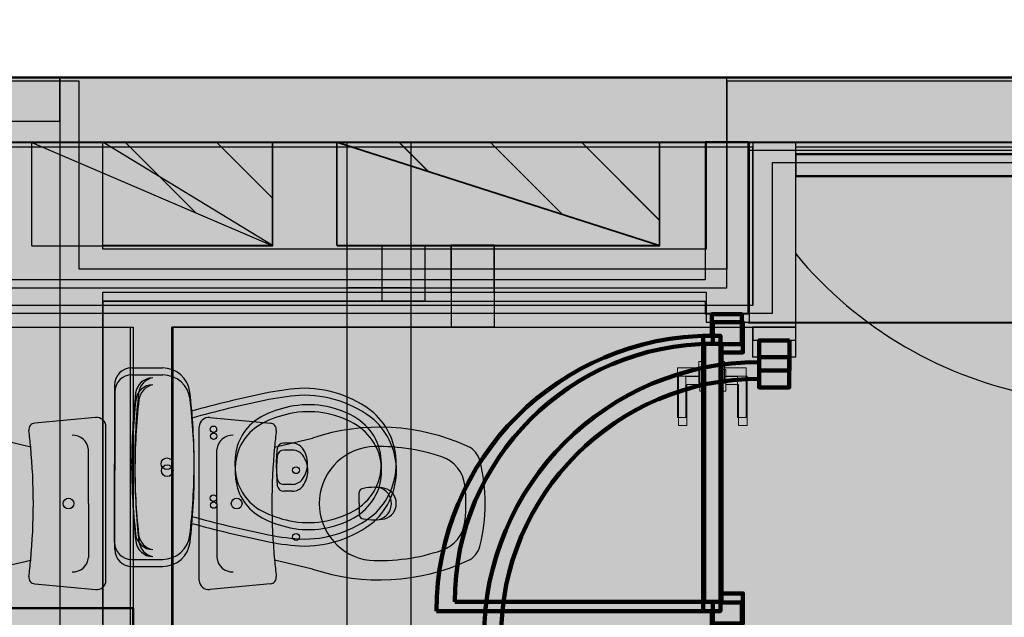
# Model space of a CAD drawing. Header units: metres. Extents: x -1 to 430, y -6 to 31.
# Tile 132 of 154: x 407.18 to 409.47, y 26.98 to 28.36. Entities that reach past the tile are written whole.
import ezdxf

# ---------------------------------------------------------------- set-up
doc = ezdxf.new("R2010")
doc.units = ezdxf.units.M
doc.linetypes.add('CONTINUA', pattern=[0])
doc.linetypes.add('VERDECKT', pattern=[9.525, 6.35, -3.175])
for name, color, linetype, lineweight in [('3D P1 MURS EXISTENTS', 7, 'CONTINUA', 25), ('3D P1 MURS NOUS', 7, 'CONTINUA', 25), ('3D P2 MURS', 7, 'CONTINUA', 25), ('3D P2 MURS NOUS', 7, 'CONTINUA', 25), ('3D PA MURS', 7, 'CONTINUA', 25), ('3D PA MURS NOUS', 7, 'CONTINUA', 25), ('3D PB MURS', 7, 'CONTINUA', 25), ('3D PB MURS NOUS', 7, 'CONTINUA', 25), ('3D PS-1 MUR', 7, 'CONTINUA', 25), ('3D PS-1 MUR NOU', 7, 'CONTINUA', 25), ('3D PS-2 MUR', 7, 'CONTINUA', 25), ('P1 CONSTRUÏDES REAL D´ACTUACIÓ', 7, 'CONTINUA', 25), ('P1 ESCALES 2D', 7, 'CONTINUA', 25), ('P2 CONSTRUÏDES REAL D´ACTUACIÓ', 7, 'CONTINUA', 25), ('P2 ESCALES 2D', 7, 'CONTINUA', 25), ('P2 MOBLES 2D', 7, 'CONTINUA', 25), ('PA CONSTRUÏDES REAL', 7, 'CONTINUA', 25), ('PA ESCALES 2D', 7, 'CONTINUA', 25), ('PB CONSTRUÏDES REAL D´ACTUACIÓ', 7, 'CONTINUA', 25), ('PB ESCALES 2D', 7, 'CONTINUA', 25), ('PS-1 CONSTRUÏDES REAL D´ACTUACIÓ', 7, 'CONTINUA', 25), ('PS-2 CONSTRUÏDES REAL D´ACTUACIÓ', 7, 'CONTINUA', 25)]:
    doc.layers.add(name, color=color, linetype=linetype, lineweight=lineweight)
pattern_1 = [(135, (0, 0), (-0.21213203, -0.21213203), []), (135, (-0.10607, -0.10607), (-0.21213203, -0.21213203), [])]

msp = doc.modelspace()

# ---------------------------------------------------------------- hatches: boundary and pattern name
at = {"layer": '3D P1 MURS EXISTENTS', "linetype": 'CONTINUA', "lineweight": 18, "true_color": 0xa0a0a0, "transparency": 33554687}
for points in [[(426.8464, 28.2282), (401.2904, 28.2282), (401.2607, 28.0782), (426.8153, 28.0782)], [(408.9875, 27.6495), (408.9875, 28.0782), (408.8875, 28.0782), (408.8875, 27.6495)], [(408.9875, 28.002), (410.457, 28.002), (410.457, 28.052), (408.9875, 28.052)], [(405.9971, 27.6495), (408.8875, 27.6495), (408.8875, 27.6995), (405.9971, 27.6995)], [(407.4397, 27.6495), (407.4397, 25.9295), (407.5397, 25.9295), (407.5397, 27.6495)]]:
    msp.add_hatch(color=253, dxfattribs=at).paths.add_polyline_path(points)
at = {"layer": '3D P1 MURS NOUS', "linetype": 'CONTINUA', "lineweight": 18, "true_color": 0xa0a0a0, "transparency": 33554687}
msp.add_hatch(color=253, dxfattribs=at).paths.add_polyline_path([(408.9875, 27.6184), (408.9875, 27.6495), (408.8875, 27.6495), (408.8875, 27.6184)])
at = {"layer": '3D P2 MURS', "linetype": 'CONTINUA', "lineweight": 18, "true_color": 0xa0a0a0, "transparency": 33554687}
for points in [[(426.8464, 28.2282), (401.2904, 28.2282), (401.2587, 28.0682), (415.7808, 28.0682), (415.7808, 28.0683), (415.9308, 28.0683), (415.9308, 28.0682), (426.8132, 28.0682)], [(408.987, 27.6495), (408.987, 28.0682), (408.887, 28.0682), (408.887, 27.6495)], [(408.987, 27.9995), (410.677, 27.9995), (410.677, 28.0495), (408.987, 28.0495)], [(405.997, 27.6495), (408.887, 27.6495), (408.887, 27.6995), (405.997, 27.6995)], [(407.447, 27.6495), (407.447, 25.9295), (407.537, 25.9295), (407.537, 27.6495)]]:
    msp.add_hatch(color=253, dxfattribs=at).paths.add_polyline_path(points)
at = {"layer": '3D P2 MURS NOUS', "linetype": 'CONTINUA', "lineweight": 18, "true_color": 0xa0a0a0, "transparency": 33554687}
msp.add_hatch(color=253, dxfattribs=at).paths.add_polyline_path([(408.887, 27.6495), (408.887, 27.5795), (408.987, 27.5795), (408.987, 27.6495)])
at = {"layer": '3D PA MURS', "linetype": 'CONTINUA', "lineweight": 18, "true_color": 0xa0a0a0, "transparency": 33554687}
for points in [[(415.9469, 28.2301), (405.7759, 28.2301), (405.7759, 28.0801), (415.9469, 28.0801)], [(408.8769, 27.7096), (408.8769, 28.0801), (408.7769, 28.0801), (408.7769, 27.7096)], [(405.7759, 27.7096), (408.7769, 27.7096), (408.7769, 27.7596), (405.7759, 27.7596)], [(407.1769, 26.8596), (407.1769, 26.0491), (407.3769, 26.0491), (407.3769, 27.7096), (407.1769, 27.7096), (407.1769, 26.9096), (407.1795, 26.9096), (407.1795, 26.8596)]]:
    msp.add_hatch(color=253, dxfattribs=at).paths.add_polyline_path(points)
at = {"layer": '3D PA MURS NOUS', "linetype": 'CONTINUA', "lineweight": 18, "true_color": 0xa0a0a0, "transparency": 33554687}
msp.add_hatch(color=253, dxfattribs=at).paths.add_polyline_path([(408.8769, 27.6795), (408.8769, 27.7096), (408.7769, 27.7096), (408.7769, 27.6795)])
at = {"layer": '3D PB MURS', "linetype": 'CONTINUA', "lineweight": 18, "true_color": 0xa0a0a0, "transparency": 33554687}
for points in [[(421.2867, 28.2282), (407.2764, 28.2282), (407.2764, 28.0782), (408.7793, 28.0782), (408.7793, 28.0801), (408.8793, 28.0801), (408.8793, 28.0782), (421.2867, 28.0782)], [(407.2764, 28.0782), (407.2764, 26.0508), (407.3764, 26.0508), (407.3764, 28.0782)], [(408.8793, 27.6608), (408.8793, 28.0801), (408.7793, 28.0801), (408.7793, 27.6608)], [(407.3764, 27.7308), (408.7793, 27.7308), (408.7793, 27.8308), (407.3764, 27.8308)]]:
    msp.add_hatch(color=253, dxfattribs=at).paths.add_polyline_path(points)
at = {"layer": '3D PB MURS NOUS', "linetype": 'CONTINUA', "lineweight": 18, "transparency": 33554687}
msp.add_hatch(color=220, dxfattribs=at).paths.add_polyline_path([(407.2764, 28.2282), (405.8664, 28.2282), (405.8664, 28.1282), (407.2764, 28.1282)])
at = {"layer": '3D PS-1 MUR', "linetype": 'CONTINUA', "lineweight": 18, "true_color": 0xa0a0a0, "transparency": 33554687}
for points in [[(426.8459, 28.2297), (403.2586, 28.2297), (403.2586, 28.0797), (426.8148, 28.0797)], [(407.9432, 28.0797), (407.9432, 27.7407), (408.0932, 27.7407), (408.0932, 28.0797)]]:
    msp.add_hatch(color=253, dxfattribs=at).paths.add_polyline_path(points)
at = {"layer": '3D PS-1 MUR NOU', "linetype": 'CONTINUA', "lineweight": 18, "transparency": 33554687}
msp.add_hatch(color=220, dxfattribs=at).paths.add_polyline_path([(407.9432, 27.7407), (407.9432, 26.5407), (408.0932, 26.5407), (408.0932, 27.7407)])
at = {"layer": '3D PS-2 MUR', "linetype": 'CONTINUA', "lineweight": 18, "true_color": 0xa0a0a0, "transparency": 33554687}
msp.add_hatch(color=253, dxfattribs=at).paths.add_polyline_path([(421.0064, 28.2283), (400.7785, 28.2283), (400.7785, 28.0783), (412.4664, 28.0783), (412.4664, 28.0801), (412.6164, 28.0801), (412.6164, 28.0783), (421.0064, 28.0783)])
at = {"layer": 'P1 CONSTRUÏDES REAL D´ACTUACIÓ', "linetype": 'CONTINUA', "lineweight": 25, "true_color": 0x057044, "transparency": 33554687}
h = msp.add_hatch(color=116, dxfattribs=at)
h.paths.add_polyline_path([(421.4193, 25.975), (417.0052, 25.975), (417.0052, 28.2282), (410.7422, 28.2282), (410.7422, 28.0315), (408.9322, 28.0315), (408.9322, 27.6815), (406.0222, 27.6815), (406.0222, 27.8415), (405.6622, 27.8415), (405.6631, 28.0024), (404.3859, 28.0024), (404.3859, 28.2282), (400.7297, 28.2282), (397.681, 12.8406), (424.2907, 12.8406), (427.4796, 28.2282), (421.4193, 28.2282)])
h.paths.add_polyline_path([(416.467, 23.4895), (416.467, 22.1195), (415.6377, 22.1195), (414.1586, 21.5474), (413.399, 21.3696), (412.607, 21.3089), (411.1937, 20.8688), (410.3996, 20.8008), (409.6888, 21.2752), (409.6888, 22.1563), (409.3435, 22.4083), (408.4375, 22.9823), (407.6235, 23.3095), (407.6235, 24.1997), (410.8405, 24.1997), (410.8405, 24.2395), (417.4146, 24.2395), (417.4146, 23.4895)], flags=16)
h.paths.add_polyline_path([(406.1297, 24.2104), (406.1297, 23.476), (404.3723, 23.476), (404.3723, 24.2104)], flags=16)
at = {"layer": 'P1 ESCALES 2D', "lineweight": 25, "transparency": 33554687}
h = msp.add_hatch(dxfattribs=at)
h.set_pattern_fill('RAYADO_1', scale=0.1, angle=45, style=0, pattern_type=2)
h.set_pattern_definition(pattern_1)
h.paths.add_polyline_path([(407.2112, 28.0785), (407.7712, 27.8385), (407.7712, 28.0785)], flags=0)
h = msp.add_hatch(dxfattribs=at)
h.set_pattern_fill('RAYADO_1', scale=0.1, angle=45, style=0, pattern_type=2)
h.set_pattern_definition(pattern_1)
h.paths.add_polyline_path([(407.9212, 28.0785), (408.6712, 27.8385), (408.6712, 28.0785)], flags=0)
at = {"layer": 'P2 CONSTRUÏDES REAL D´ACTUACIÓ', "linetype": 'CONTINUA', "lineweight": 25, "true_color": 0x057044, "transparency": 33554687}
h = msp.add_hatch(color=116, dxfattribs=at)
h.paths.add_polyline_path([(421.4193, 25.975), (417.0052, 25.975), (417.0052, 27.7274), (415.8448, 27.7274), (415.8448, 28.2282), (410.7422, 28.2282), (410.7422, 28.0315), (408.9322, 28.0315), (408.9322, 27.6815), (406.0222, 27.6815), (406.0222, 27.8415), (405.6622, 27.8415), (405.6631, 28.0024), (404.3859, 28.0024), (404.3859, 28.2282), (400.7297, 28.2282), (397.681, 12.8406), (424.2907, 12.8406), (427.4796, 28.2282), (421.4193, 28.2282)])
h.paths.add_polyline_path([(415.6377, 22.1195), (414.1586, 21.5474), (413.399, 21.3696), (412.607, 21.3089), (411.1937, 20.8688), (410.3996, 20.8008), (409.6888, 21.2752), (409.6888, 22.1563), (409.3435, 22.4083), (408.4375, 22.9823), (407.6235, 23.3095), (407.6235, 24.1997), (410.8405, 24.1997), (410.8405, 24.2395), (417.4146, 24.2395), (417.4146, 23.4895), (416.9678, 23.4895), (416.9678, 22.1195)], flags=16)
h.paths.add_polyline_path([(406.1297, 24.2104), (406.1297, 23.476), (404.3723, 23.476), (404.3723, 24.2104)], flags=16)
at = {"layer": 'P2 ESCALES 2D', "lineweight": 25, "transparency": 33554687}
h = msp.add_hatch(dxfattribs=at)
h.set_pattern_fill('RAYADO_1', scale=0.1, angle=45, style=0, pattern_type=2)
h.set_pattern_definition(pattern_1)
h.paths.add_polyline_path([(407.2112, 28.0785), (407.7712, 27.8385), (407.7712, 28.0785)], flags=0)
h = msp.add_hatch(dxfattribs=at)
h.set_pattern_fill('RAYADO_1', scale=0.1, angle=45, style=0, pattern_type=2)
h.set_pattern_definition(pattern_1)
h.paths.add_polyline_path([(407.9212, 28.0785), (408.6712, 27.8385), (408.6712, 28.0785)], flags=0)
at = {"layer": 'PA CONSTRUÏDES REAL', "linetype": 'CONTINUA', "lineweight": 25, "transparency": 33554585}
h = msp.add_hatch(color=7, dxfattribs=at)
h.set_gradient(color1=(5, 112, 68), color2=(5, 112, 68), one_color=1, name='INVSPHERICAL')
h.paths.add_polyline_path([(416.9959, 28.2301), (408.8259, 28.2301), (408.8259, 27.7401), (405.7159, 27.7401), (405.7159, 28.2301), (401.3987, 28.2282), (401.4087, 23.5864), (404.4673, 23.5691), (404.4673, 24.2991), (410.0419, 24.2681), (410.0419, 22.0781), (406.8719, 22.0781), (406.8719, 17.4796), (405.6571, 17.4796), (405.657, 12.8406), (421.3098, 12.8406), (421.3098, 14.496), (421.357, 14.496), (421.357, 25.9701), (416.9959, 25.9701)], flags=0)
at = {"layer": 'PA ESCALES 2D', "linetype": 'CONTINUA', "lineweight": 25, "transparency": 33554687}
h = msp.add_hatch(dxfattribs=at)
h.set_pattern_fill('RAYADO_1', scale=0.1, angle=45, style=0, pattern_type=2)
h.set_pattern_definition(pattern_1)
h.paths.add_polyline_path([(407.2111, 28.0786), (407.7711, 27.8386), (407.7711, 28.0786)], flags=0)
h = msp.add_hatch(dxfattribs=at)
h.set_pattern_fill('RAYADO_1', scale=0.1, angle=45, style=0, pattern_type=2)
h.set_pattern_definition(pattern_1)
h.paths.add_polyline_path([(407.9211, 28.0786), (408.6711, 27.8386), (408.6711, 28.0786)], flags=0)
at = {"layer": 'PB CONSTRUÏDES REAL D´ACTUACIÓ', "linetype": 'CONTINUA', "lineweight": 25, "transparency": 33554585}
h = msp.add_hatch(color=7, dxfattribs=at)
h.set_gradient(color1=(5, 112, 68), color2=(5, 112, 68), one_color=1, name='INVSPHERICAL')
h.paths.add_polyline_path([(427.0726, 27.2446), (426.6426, 27.2446), (421.2472, 27.2408), (421.2364, 26.0408), (417.0014, 26.0408), (416.9976, 27.7386), (415.8542, 27.7386), (415.8542, 28.2208), (408.8273, 28.2208), (408.8273, 27.7843), (407.3211, 27.7843), (407.3211, 28.2208), (401.4064, 28.2208), (401.3979, 22.0852), (403.3079, 22.0852), (403.3075, 22.0208), (406.1395, 22.0208), (406.1344, 23.4771), (404.3844, 23.4771), (404.3844, 24.3171), (411.161, 24.2665), (411.161, 12.8406), (417.741, 12.8406), (417.741, 14.4665), (424.311, 14.4665), (426.3342, 24.229), (426.4272, 24.2096)], flags=0)
at = {"layer": 'PB ESCALES 2D', "linetype": 'CONTINUA', "lineweight": 25, "transparency": 33554687}
h = msp.add_hatch(dxfattribs=at)
h.set_pattern_fill('RAYADO_1', scale=0.1, angle=45, style=0, pattern_type=2)
h.set_pattern_definition(pattern_1)
h.paths.add_polyline_path([(407.3764, 28.0798), (407.7706, 27.8398), (407.7706, 28.0798)], flags=0)
h = msp.add_hatch(dxfattribs=at)
h.set_pattern_fill('RAYADO_1', scale=0.1, angle=45, style=0, pattern_type=2)
h.set_pattern_definition(pattern_1)
h.paths.add_polyline_path([(407.9206, 28.0798), (408.6706, 27.8398), (408.6706, 28.0798)], flags=0)
at = {"layer": 'PS-1 CONSTRUÏDES REAL D´ACTUACIÓ', "linetype": 'CONTINUA', "lineweight": 25, "transparency": 33554585}
h = msp.add_hatch(color=7, dxfattribs=at)
h.set_gradient(color1=(5, 112, 68), color2=(5, 112, 68), one_color=1, name='INVSPHERICAL')
h.paths.add_polyline_path([(414.077, 23.564), (416.0464, 23.564), (416.0464, 25.8907), (415.8648, 25.8907), (415.8648, 28.2297), (396.0164, 28.2297), (396.0164, 28.3639), (391.1497, 28.3639), (391.1497, 13.4839), (408.0223, 13.4839), (408.0223, 24.2199), (414.077, 24.2199)], flags=0)
at = {"layer": 'PS-2 CONSTRUÏDES REAL D´ACTUACIÓ', "linetype": 'CONTINUA', "lineweight": 25, "transparency": 33554585}
h = msp.add_hatch(color=7, dxfattribs=at)
h.set_gradient(color1=(5, 112, 68), color2=(5, 112, 68), one_color=1, name='INVSPHERICAL')
h.paths.add_polyline_path([(415.9095, 28.2282), (400.8536, 28.2282), (400.8514, 25.0757), (410.6414, 25.0757), (410.6414, 24.2257), (421.2214, 24.2257), (421.2214, 25.9739), (415.9095, 25.9739)], flags=0)

# ---------------------------------------------------------------- linework, layer by layer
at = {"layer": '3D P1 MURS EXISTENTS', "color": 7, "linetype": 'CONTINUA', "lineweight": 25, "transparency": 33554687}
for p, q in [((426.8464, 28.2282), (401.2904, 28.2282)), ((404.4366, 28.0782), (408.8875, 28.0782)), ((408.8875, 28.0782), (408.8875, 27.6995)), ((408.9875, 28.052), (408.9875, 28.0782)), ((408.9875, 28.0782), (415.777, 28.0782)), ((410.457, 28.052), (408.9875, 28.052)), ((408.9875, 28.002), (410.457, 28.002)), ((408.9875, 27.6495), (408.9875, 28.002)), ((408.8875, 27.6995), (406.0471, 27.6995)), ((405.9971, 27.6495), (407.4397, 27.6495)), ((407.4397, 27.6495), (407.4397, 25.9295)), ((407.5397, 27.6495), (408.8875, 27.6495)), ((407.5397, 26.8296), (407.5397, 27.6495))]:
    msp.add_line(p, q, dxfattribs=at)
at = {"layer": '3D P1 MURS NOUS', "color": 7, "linetype": 'CONTINUA', "lineweight": 25, "transparency": 33554687}
for p, q in [((408.8875, 27.6495), (408.8875, 27.6184)), ((408.9875, 27.6184), (408.9875, 27.6495)), ((408.9875, 27.6184), (408.8875, 27.6184))]:
    msp.add_line(p, q, dxfattribs=at)
at = {"layer": '3D P1 MURS NOUS', "color": 240, "linetype": 'CONTINUA', "lineweight": 140, "transparency": 33554687}
msp.add_lwpolyline([(408.9725, 27.6184), (408.9725, 27.5484), (408.9025, 27.5484), (408.9025, 27.6184), (408.9725, 27.6184)], close=True, dxfattribs=at)
msp.add_arc((408.9025, 26.9284), 0.64, 90, 180, dxfattribs=at)
at = {"layer": '3D P2 MURS', "color": 7, "linetype": 'CONTINUA', "lineweight": 25, "transparency": 33554687}
for p, q in [((426.8464, 28.2282), (401.2904, 28.2282)), ((404.437, 28.0682), (408.887, 28.0682)), ((408.887, 28.0682), (408.887, 27.6995)), ((408.987, 28.0682), (410.677, 28.0682)), ((408.987, 28.0495), (408.987, 28.0682)), ((410.677, 28.0495), (408.987, 28.0495)), ((408.987, 28.0495), (408.987, 27.9995)), ((408.987, 27.9995), (408.987, 28.0495)), ((408.987, 27.9995), (410.677, 27.9995)), ((408.987, 27.6495), (408.987, 27.9995)), ((408.887, 27.6995), (406.047, 27.6995)), ((405.997, 27.6495), (407.447, 27.6495)), ((407.447, 27.6495), (407.447, 25.9295)), ((407.537, 27.6495), (408.887, 27.6495)), ((407.537, 26.8295), (407.537, 27.6495)), ((408.887, 27.6495), (408.987, 27.6495))]:
    msp.add_line(p, q, dxfattribs=at)
at = {"layer": '3D P2 MURS NOUS', "color": 7, "linetype": 'CONTINUA', "lineweight": 25, "transparency": 33554687}
for p, q in [((408.987, 27.6495), (408.887, 27.6495)), ((408.887, 27.6495), (408.887, 27.5795)), ((408.987, 27.5795), (408.987, 27.6495)), ((408.987, 27.5795), (408.887, 27.5795))]:
    msp.add_line(p, q, dxfattribs=at)
at = {"layer": '3D P2 MURS NOUS', "color": 240, "linetype": 'CONTINUA', "lineweight": 140, "transparency": 33554687}
msp.add_lwpolyline([(408.972, 27.5795), (408.972, 27.5095), (408.902, 27.5095), (408.902, 27.5795), (408.972, 27.5795)], close=True, dxfattribs=at)
msp.add_arc((408.902, 26.9295), 0.6, 90, 180, dxfattribs=at)
at = {"layer": '3D PA MURS', "color": 7, "linetype": 'CONTINUA', "lineweight": 25, "transparency": 33554687}
for p, q in [((415.9469, 28.2301), (405.7759, 28.2301)), ((405.7759, 28.0801), (408.7769, 28.0801)), ((408.7769, 28.0801), (408.8769, 28.0801)), ((408.8769, 28.0801), (408.7769, 28.0801)), ((408.7769, 28.0801), (408.7769, 27.7596)), ((408.8769, 28.0801), (410.6771, 28.0801)), ((408.8769, 27.7096), (408.8769, 28.0801)), ((408.7769, 27.7596), (405.7759, 27.7596)), ((407.3769, 27.7096), (408.7769, 27.7096)), ((407.3769, 26.9095), (407.3769, 27.7096))]:
    msp.add_line(p, q, dxfattribs=at)
at = {"layer": '3D PA MURS NOUS', "color": 7, "linetype": 'CONTINUA', "lineweight": 25, "transparency": 33554687}
for p, q in [((408.7769, 27.7096), (408.7769, 27.6795)), ((408.8769, 27.6795), (408.8769, 27.7096)), ((408.8769, 27.6795), (408.7769, 27.6795))]:
    msp.add_line(p, q, dxfattribs=at)
at = {"layer": '3D PA MURS NOUS', "color": 240, "linetype": 'CONTINUA', "lineweight": 140, "transparency": 33554687}
msp.add_line((408.7719, 26.9895), (408.1519, 26.9895), dxfattribs=at)
for points in [[(408.8119, 27.6095), (408.8119, 27.6295), (408.7919, 27.6295), (408.7919, 27.6795), (408.8619, 27.6795), (408.8619, 27.6095), (408.8119, 27.6095)], [(408.8119, 27.6295), (408.8119, 26.9895), (408.7919, 26.9895), (408.7719, 26.9895), (408.7719, 27.6295), (408.7919, 27.6295), (408.8119, 27.6295)], [(408.7919, 26.9895), (408.8119, 26.9895), (408.8119, 27.0095), (408.8619, 27.0095), (408.8619, 26.9395), (408.7919, 26.9395), (408.7919, 26.9895)]]:
    msp.add_lwpolyline(points, close=True, dxfattribs=at)
at = {"layer": '3D PA MURS NOUS', "color": 40, "linetype": 'CONTINUA', "lineweight": 18, "transparency": 33554687}
for points in [[(408.7719, 27.5695), (408.7719, 27.5195), (408.7619, 27.5195), (408.7619, 27.5695), (408.7719, 27.5695)], [(408.8219, 27.5695), (408.8219, 27.5195), (408.8119, 27.5195), (408.8119, 27.5695), (408.8219, 27.5695)], [(408.7619, 27.5545), (408.7619, 27.5345), (408.7319, 27.5345), (408.7319, 27.4395), (408.7119, 27.4395), (408.7119, 27.5545), (408.7619, 27.5545)], [(408.8219, 27.5545), (408.8219, 27.5345), (408.8519, 27.5345), (408.8519, 27.4395), (408.8719, 27.4395), (408.8719, 27.5545), (408.8219, 27.5545)]]:
    msp.add_lwpolyline(points, close=True, dxfattribs=at)
at = {"layer": '3D PA MURS NOUS', "color": 240, "linetype": 'CONTINUA', "lineweight": 140, "transparency": 33554687}
msp.add_arc((408.7919, 26.9895), 0.64, 90, 180, dxfattribs=at)
at = {"layer": '3D PB MURS', "color": 7, "linetype": 'CONTINUA', "lineweight": 25, "transparency": 33554687}
for p, q in [((421.2867, 28.2282), (407.2764, 28.2282)), ((407.2764, 28.2282), (407.2764, 28.0782)), ((407.2764, 28.0782), (407.2764, 26.0508)), ((407.3764, 28.0782), (408.7793, 28.0782)), ((407.3764, 27.8308), (407.3764, 28.0782)), ((408.7793, 28.0782), (408.7793, 27.8308)), ((408.8793, 28.0782), (410.6806, 28.0782)), ((408.8793, 27.6608), (408.8793, 28.0782)), ((408.7793, 27.8308), (407.3764, 27.8308)), ((407.3764, 26.9594), (407.3764, 27.7308)), ((407.3764, 27.7308), (408.7793, 27.7308)), ((408.7793, 27.7308), (408.7793, 27.6608)), ((408.7793, 27.6608), (408.8793, 27.6608))]:
    msp.add_line(p, q, dxfattribs=at)
at = {"layer": '3D PB MURS NOUS', "color": 7, "linetype": 'CONTINUA', "lineweight": 25, "transparency": 33554687}
for p, q in [((407.2764, 28.2282), (405.8664, 28.2282)), ((407.2764, 28.1282), (407.2764, 28.2282)), ((405.8664, 28.1282), (407.2764, 28.1282))]:
    msp.add_line(p, q, dxfattribs=at)
at = {"layer": '3D PB MURS NOUS', "color": 240, "linetype": 'CONTINUA', "lineweight": 140, "transparency": 33554687}
msp.add_line((408.7743, 27.0108), (408.1943, 27.0108), dxfattribs=at)
for points in [[(408.8143, 27.5908), (408.8143, 27.6108), (408.7943, 27.6108), (408.7943, 27.6608), (408.8643, 27.6608), (408.8643, 27.5908), (408.8143, 27.5908)], [(408.8143, 27.6108), (408.8143, 27.0108), (408.7943, 27.0108), (408.7743, 27.0108), (408.7743, 27.6108), (408.7943, 27.6108), (408.8143, 27.6108)], [(408.7943, 27.0108), (408.8143, 27.0108), (408.8143, 27.0308), (408.8643, 27.0308), (408.8643, 26.9608), (408.7943, 26.9608), (408.7943, 27.0108)]]:
    msp.add_lwpolyline(points, close=True, dxfattribs=at)
at = {"layer": '3D PB MURS NOUS', "color": 40, "linetype": 'CONTINUA', "lineweight": 18, "transparency": 33554687}
for points in [[(408.7743, 27.5508), (408.7743, 27.5008), (408.7643, 27.5008), (408.7643, 27.5508), (408.7743, 27.5508)], [(408.8243, 27.5508), (408.8243, 27.5008), (408.8143, 27.5008), (408.8143, 27.5508), (408.8243, 27.5508)], [(408.7643, 27.5358), (408.7643, 27.5158), (408.7343, 27.5158), (408.7343, 27.4208), (408.7143, 27.4208), (408.7143, 27.5358), (408.7643, 27.5358)], [(408.8243, 27.5358), (408.8243, 27.5158), (408.8543, 27.5158), (408.8543, 27.4208), (408.8743, 27.4208), (408.8743, 27.5358), (408.8243, 27.5358)]]:
    msp.add_lwpolyline(points, close=True, dxfattribs=at)
at = {"layer": '3D PB MURS NOUS', "color": 240, "linetype": 'CONTINUA', "lineweight": 140, "transparency": 33554687}
msp.add_arc((408.7943, 27.0108), 0.6, 90, 180, dxfattribs=at)
at = {"layer": '3D PS-1 MUR', "color": 7, "linetype": 'CONTINUA', "lineweight": 25, "transparency": 33554687}
for p, q in [((426.8459, 28.2297), (403.2586, 28.2297)), ((403.2586, 28.0797), (407.9432, 28.0797)), ((407.9432, 28.0797), (407.9432, 27.7407)), ((408.0932, 27.7407), (408.0932, 28.0797)), ((408.0932, 28.0797), (415.7771, 28.0797)), ((407.9432, 27.7407), (408.0932, 27.7407))]:
    msp.add_line(p, q, dxfattribs=at)
at = {"layer": '3D PS-1 MUR NOU', "color": 7, "linetype": 'CONTINUA', "lineweight": 25, "transparency": 33554687}
for p, q in [((407.9432, 27.7407), (407.9432, 26.5407)), ((408.0932, 27.7407), (407.9432, 27.7407)), ((408.0932, 26.5407), (408.0932, 27.7407))]:
    msp.add_line(p, q, dxfattribs=at)
at = {"layer": '3D PS-2 MUR', "color": 7, "linetype": 'CONTINUA', "lineweight": 25, "transparency": 33554687}
for p, q in [((427.4771, 28.2282), (396.6664, 28.2282)), ((421.0064, 28.2283), (400.7785, 28.2283)), ((400.9285, 28.0783), (412.4664, 28.0783))]:
    msp.add_line(p, q, dxfattribs=at)
at = {"layer": 'P1 CONSTRUÏDES REAL D´ACTUACIÓ', "color": 7, "linetype": 'CONTINUA', "lineweight": 25, "transparency": 33554687}
for p, q in [((410.7422, 28.0315), (408.9322, 28.0315)), ((408.9322, 28.0315), (408.9322, 27.6815)), ((408.9322, 27.6815), (406.0222, 27.6815))]:
    msp.add_line(p, q, dxfattribs=at)
at = {"layer": 'P1 ESCALES 2D', "color": 7, "lineweight": 25, "transparency": 33554687}
for p, q in [((407.2112, 28.0785), (407.7712, 28.0785)), ((407.2112, 27.8385), (407.2112, 28.0785)), ((407.2112, 28.0785), (407.7712, 27.8385)), ((407.7712, 27.8385), (407.7712, 28.0785)), ((407.9212, 27.8385), (407.9212, 28.0785)), ((407.9212, 28.0785), (408.6712, 28.0785)), ((407.9212, 28.0785), (408.6712, 27.8385)), ((408.6712, 27.8385), (408.6712, 28.0785)), ((407.2112, 27.8385), (407.7712, 27.8385)), ((407.9212, 27.8385), (408.187, 27.8385)), ((408.187, 27.6495), (408.187, 27.8385)), ((408.287, 27.8385), (408.187, 27.8385)), ((408.287, 27.6495), (408.287, 27.8385)), ((408.287, 27.8385), (408.6712, 27.8385))]:
    msp.add_line(p, q, dxfattribs=at)
at = {"layer": 'P1 ESCALES 2D', "color": 180, "transparency": 33554687}
for p, q in [((407.3593, 27.4393), (407.2181, 27.4261)), ((407.6247, 27.4393), (407.7659, 27.4261)), ((407.2086, 27.3708), (407.1199, 27.3916)), ((407.7754, 27.3708), (407.864, 27.3916)), ((407.3427, 27.2395), (407.3427, 27.3651)), ((407.6412, 27.2395), (407.6412, 27.3651)), ((407.9721, 27.2395), (407.9721, 27.2648)), ((407.3427, 27.2395), (407.3427, 27.1138)), ((407.6412, 27.2395), (407.6412, 27.1138)), ((407.9721, 27.2395), (407.9721, 27.2142)), ((407.1199, 27.0873), (407.2086, 27.1081)), ((407.864, 27.0873), (407.7754, 27.1081)), ((407.2181, 27.0528), (407.3593, 27.0396)), ((407.7659, 27.0528), (407.6247, 27.0396))]:
    msp.add_line(p, q, dxfattribs=at)
for points in [[(407.3835, 27.0608), (407.3835, 27.2395), (407.3835, 27.4181)], [(407.6005, 27.0608), (407.6005, 27.2395), (407.6005, 27.4181)]]:
    msp.add_lwpolyline(points, dxfattribs=at)
for centre, radius in [((407.8255, 27.317), 0.008), ((407.2964, 27.2395), 0.0125), ((407.6875, 27.2395), 0.0125), ((407.8255, 27.162), 0.008)]:
    msp.add_circle(centre, radius, dxfattribs=at)
at = {"layer": 'P1 ESCALES 2D', "color": 7, "lineweight": 25, "transparency": 33554687}
msp.add_arc((409.722, 28.4293), 0.955, 219.681, 259.9264, dxfattribs=at)
at = {"layer": 'P1 ESCALES 2D', "color": 180, "transparency": 33554687}
for centre, radius, start, end in [((407.2193, 27.4112), 0.015, 94.7621, 186.9037), ((407.3617, 27.4176), 0.0218, 1.3248, 96.3644), ((407.6223, 27.4176), 0.0218, 83.6356, 178.6752), ((407.7646, 27.4112), 0.015, 353.0963, 85.2379), ((405.8013, 27.2395), 1.4134, 5.3323, 6.9037), ((409.1827, 27.2395), 1.4134, 173.0963, 174.6677), ((408.0199, 26.9253), 0.4916, 65.3175, 108.486), ((407.3058, 27.3612), 0.0372, 6.0407, 91.7016), ((407.6782, 27.3612), 0.0372, 88.2984, 173.9593), ((405.8013, 27.2395), 1.4134, 0, 5.3323), ((409.1827, 27.2395), 1.4134, 174.6677, 180), ((408.0123, 27.2395), 0.1328, 96.8934, 263.1066), ((408.0199, 26.9253), 0.4466, 71.1331, 93.0209), ((408.2043, 27.3266), 0.05, 14.5469, 65.3175), ((408.1385, 27.2723), 0.08, 6.9278, 71.1331), ((407.8685, 27.2395), 0.397, 0, 14.5469), ((407.9821, 27.2648), 0.01, 90, 180), ((408.0069, 27.152), 0.1252, 78.5881, 101.4119), ((408.0086, 27.2395), 0.0386, 285.7788, 74.2212), ((408.022, 27.2395), 0.0366, 285.2314, 74.7686), ((407.8685, 27.2395), 0.352, 0, 6.9278), ((405.8013, 27.2395), 1.4134, 354.6677, 0), ((409.1827, 27.2395), 1.4134, 180, 185.3323), ((407.8685, 27.2395), 0.352, 353.0722, 0), ((407.8685, 27.2395), 0.397, 345.4531, 0), ((407.9821, 27.2142), 0.01, 180, 270), ((408.0069, 27.3269), 0.1252, 258.5881, 281.4119), ((408.1385, 27.2067), 0.08, 288.8669, 353.0722), ((408.0199, 27.5536), 0.4466, 266.9791, 288.8669), ((408.2043, 27.1523), 0.05, 294.6825, 345.4531), ((405.8013, 27.2395), 1.4134, 353.0963, 354.6677), ((407.3058, 27.1177), 0.0372, 268.2984, 353.9593), ((407.6782, 27.1177), 0.0372, 186.0407, 271.7016), ((409.1827, 27.2395), 1.4134, 185.3323, 186.9037), ((408.0199, 27.5536), 0.4916, 251.514, 294.6825), ((407.2193, 27.0678), 0.015, 173.0963, 265.2379), ((407.3617, 27.0613), 0.0218, 263.6356, 358.6752), ((407.6223, 27.0613), 0.0218, 181.3248, 276.3644), ((407.7646, 27.0678), 0.015, 274.7621, 6.9037)]:
    msp.add_arc(centre, radius, start, end, dxfattribs=at)
at = {"layer": 'P2 CONSTRUÏDES REAL D´ACTUACIÓ', "color": 7, "linetype": 'CONTINUA', "lineweight": 25, "transparency": 33554687}
for p, q in [((410.7422, 28.0315), (408.9322, 28.0315)), ((408.9322, 28.0315), (408.9322, 27.6815)), ((408.9322, 27.6815), (406.0222, 27.6815))]:
    msp.add_line(p, q, dxfattribs=at)
at = {"layer": 'P2 ESCALES 2D', "color": 7, "lineweight": 25, "transparency": 33554687}
for p, q in [((407.2112, 28.0785), (407.7712, 28.0785)), ((407.2112, 27.8385), (407.2112, 28.0785)), ((407.2112, 28.0785), (407.7712, 27.8385)), ((407.7712, 27.8385), (407.7712, 28.0785)), ((407.9212, 27.8385), (407.9212, 28.0785)), ((407.9212, 28.0785), (408.6712, 28.0785)), ((407.9212, 28.0785), (408.6712, 27.8385)), ((408.6712, 27.8385), (408.6712, 28.0785)), ((407.2112, 27.8385), (407.7712, 27.8385)), ((407.9212, 27.8385), (408.187, 27.8385)), ((408.187, 27.6495), (408.187, 27.8385)), ((408.287, 27.8385), (408.187, 27.8385)), ((408.287, 27.6495), (408.287, 27.8385)), ((408.287, 27.8385), (408.6712, 27.8385)), ((406.747, 27.6495), (407.447, 27.6495)), ((408.187, 27.6495), (407.537, 27.6495)), ((408.287, 27.6495), (408.187, 27.6495))]:
    msp.add_line(p, q, dxfattribs=at)
at = {"layer": 'P2 ESCALES 2D', "color": 7, "linetype": 'CONTINUA', "lineweight": 25, "transparency": 33554687}
for p, q in [((407.3593, 27.4393), (407.2181, 27.4261)), ((407.6247, 27.4393), (407.7659, 27.4261)), ((407.2086, 27.3708), (407.1199, 27.3916)), ((407.7754, 27.3708), (407.864, 27.3916)), ((407.3427, 27.2395), (407.3427, 27.3651)), ((407.6412, 27.2395), (407.6412, 27.3651)), ((407.9721, 27.2395), (407.9721, 27.2648)), ((407.3427, 27.2395), (407.3427, 27.1138)), ((407.6412, 27.2395), (407.6412, 27.1138)), ((407.9721, 27.2395), (407.9721, 27.2142)), ((407.1199, 27.0873), (407.2086, 27.1081)), ((407.864, 27.0873), (407.7754, 27.1081)), ((407.2181, 27.0528), (407.3593, 27.0396)), ((407.7659, 27.0528), (407.6247, 27.0396))]:
    msp.add_line(p, q, dxfattribs=at)
for points in [[(407.3835, 27.0608), (407.3835, 27.2395), (407.3835, 27.4181)], [(407.6005, 27.0608), (407.6005, 27.2395), (407.6005, 27.4181)]]:
    msp.add_lwpolyline(points, dxfattribs=at)
for centre, radius in [((407.8255, 27.317), 0.008), ((407.2964, 27.2395), 0.0125), ((407.6875, 27.2395), 0.0125), ((407.8255, 27.162), 0.008)]:
    msp.add_circle(centre, radius, dxfattribs=at)
at = {"layer": 'P2 ESCALES 2D', "color": 7, "lineweight": 25, "transparency": 33554687}
msp.add_arc((409.722, 28.4293), 0.955, 219.681, 259.9264, dxfattribs=at)
at = {"layer": 'P2 ESCALES 2D', "color": 7, "linetype": 'CONTINUA', "lineweight": 25, "transparency": 33554687}
for centre, radius, start, end in [((407.2193, 27.4112), 0.015, 94.7621, 186.9037), ((407.3617, 27.4176), 0.0218, 1.3248, 96.3644), ((407.6223, 27.4176), 0.0218, 83.6356, 178.6752), ((407.7646, 27.4112), 0.015, 353.0963, 85.2379), ((405.8013, 27.2395), 1.4134, 5.3323, 6.9037), ((409.1827, 27.2395), 1.4134, 173.0963, 174.6677), ((408.0199, 26.9253), 0.4916, 65.3175, 108.486), ((407.3058, 27.3612), 0.0372, 6.0407, 91.7016), ((407.6782, 27.3612), 0.0372, 88.2984, 173.9593), ((405.8013, 27.2395), 1.4134, 0, 5.3323), ((409.1827, 27.2395), 1.4134, 174.6677, 180), ((408.0123, 27.2395), 0.1328, 96.8934, 263.1066), ((408.0199, 26.9253), 0.4466, 71.1331, 93.0209), ((408.2043, 27.3266), 0.05, 14.5469, 65.3175), ((408.1385, 27.2723), 0.08, 6.9278, 71.1331), ((407.8685, 27.2395), 0.397, 0, 14.5469), ((407.9821, 27.2648), 0.01, 90, 180), ((408.0069, 27.152), 0.1252, 78.5881, 101.4119), ((408.0086, 27.2395), 0.0386, 285.7788, 74.2212), ((408.022, 27.2395), 0.0366, 285.2314, 74.7686), ((407.8685, 27.2395), 0.352, 0, 6.9278), ((405.8013, 27.2395), 1.4134, 354.6677, 0), ((409.1827, 27.2395), 1.4134, 180, 185.3323), ((407.8685, 27.2395), 0.352, 353.0722, 0), ((407.8685, 27.2395), 0.397, 345.4531, 0), ((407.9821, 27.2142), 0.01, 180, 270), ((408.0069, 27.3269), 0.1252, 258.5881, 281.4119), ((408.1385, 27.2067), 0.08, 288.8669, 353.0722), ((408.0199, 27.5536), 0.4466, 266.9791, 288.8669), ((408.2043, 27.1523), 0.05, 294.6825, 345.4531), ((405.8013, 27.2395), 1.4134, 353.0963, 354.6677), ((407.3058, 27.1177), 0.0372, 268.2984, 353.9593), ((407.6782, 27.1177), 0.0372, 186.0407, 271.7016), ((409.1827, 27.2395), 1.4134, 185.3323, 186.9037), ((408.0199, 27.5536), 0.4916, 251.514, 294.6825), ((407.2193, 27.0678), 0.015, 173.0963, 265.2379), ((407.3617, 27.0613), 0.0218, 263.6356, 358.6752), ((407.6223, 27.0613), 0.0218, 181.3248, 276.3644), ((407.7646, 27.0678), 0.015, 274.7621, 6.9037)]:
    msp.add_arc(centre, radius, start, end, dxfattribs=at)
at = {"layer": 'P2 MOBLES 2D', "color": 202, "linetype": 'VERDECKT', "lineweight": 50, "transparency": 33554687}
msp.add_lwpolyline([(407.447, 26.9967), (406.247, 26.9967), (406.247, 26.1967), (407.447, 26.1967), (407.447, 26.9967)], close=True, dxfattribs=at)
at = {"layer": 'PA CONSTRUÏDES REAL', "color": 7, "linetype": 'CONTINUA', "lineweight": 25, "transparency": 33554687}
for p, q in [((416.9959, 28.2301), (408.8259, 28.2301)), ((408.8259, 28.2301), (408.8259, 27.7401)), ((408.8259, 27.7401), (405.7159, 27.7401))]:
    msp.add_line(p, q, dxfattribs=at)
at = {"layer": 'PA ESCALES 2D', "color": 7, "linetype": 'CONTINUA', "lineweight": 25, "transparency": 33554687}
for p, q in [((407.2111, 28.0786), (407.7711, 28.0786)), ((407.2111, 27.8386), (407.2111, 28.0786)), ((407.2111, 28.0786), (407.7711, 27.8386)), ((407.7711, 27.8386), (407.7711, 28.0786)), ((407.9211, 27.8386), (407.9211, 28.0786)), ((407.9211, 28.0786), (408.6711, 28.0786)), ((407.9211, 28.0786), (408.6711, 27.8386)), ((408.6711, 27.8386), (408.6711, 28.0786)), ((407.2111, 27.8386), (407.7711, 27.8386)), ((407.9211, 27.8386), (408.0254, 27.8386)), ((408.0254, 27.7096), (408.0254, 27.8386)), ((408.1254, 27.8386), (408.0254, 27.8386)), ((408.1254, 27.7096), (408.1254, 27.8386)), ((408.1254, 27.8386), (408.6711, 27.8386)), ((408.0254, 27.7096), (407.3769, 27.7096)), ((408.1254, 27.7096), (408.0254, 27.7096)), ((408.8769, 27.6596), (409.5715, 27.6596)), ((407.4439, 27.5384), (407.5155, 27.5384)), ((407.4039, 27.4984), (407.4039, 27.3159)), ((407.8169, 27.3639), (407.7968, 27.3639)), ((407.4039, 27.1334), (407.4039, 27.3159)), ((407.4439, 27.3159), (407.4439, 27.327)), ((407.4439, 27.3159), (407.4439, 27.3048)), ((407.8169, 27.2679), (407.7968, 27.2679)), ((407.4439, 27.0934), (407.5155, 27.0934))]:
    msp.add_line(p, q, dxfattribs=at)
for centre, radius in [((407.6339, 27.3959), 0.0075), ((407.5259, 27.3159), 0.0135), ((407.5259, 27.3159), 0.0135), ((407.6339, 27.2359), 0.0075)]:
    msp.add_circle(centre, radius, dxfattribs=at)
for centre, radius, start, end in [((407.4439, 27.4984), 0.04, 90, 180), ((407.5155, 27.4744), 0.064, 6.7931, 90), ((407.4926, 27.4754), 0.04, 90, 173.7281), ((407.4998, 27.476), 0.04, 100.2428, 173.7858), ((408.9439, 27.3159), 1.5, 173.7281, 180), ((408.9439, 27.3159), 1.493, 173.6694, 180), ((406.1849, 27.3159), 1.404, 0, 6.7931), ((408.2535, 25.0297), 2.5, 101.5744, 105.544), ((407.8796, 26.8926), 0.6, 94.3794, 102.2907), ((407.8443, 27.2311), 0.26, 51.2869, 92.3028), ((407.8618, 27.2036), 0.25, 101.6195, 117.4027), ((407.8549, 27.2369), 0.216, 60.8838, 101.6195), ((407.7999, 27.3229), 0.1156, 117.4027, 173.7581), ((407.8989, 27.3159), 0.1256, 0, 60.8838), ((407.8989, 27.3159), 0.16, 0, 47.5638), ((407.7968, 27.3489), 0.015, 90, 173.3508), ((407.8169, 27.3339), 0.03, 36.8699, 90), ((407.8639, 27.3159), 0.18, 173.7581, 180), ((408.0799, 27.3159), 0.3, 173.3508, 180), ((407.7929, 27.3159), 0.06, 0, 36.8699), ((408.9439, 27.3159), 1.5, 180, 186.2719), ((408.9439, 27.3159), 1.493, 180, 186.3305), ((406.1849, 27.3159), 1.404, 353.2069, 0), ((407.8639, 27.3159), 0.18, 180, 186.2419), ((408.0799, 27.3159), 0.3, 180, 186.6491), ((407.7929, 27.3159), 0.06, 323.1301, 0), ((407.8989, 27.3159), 0.1256, 299.1161, 0), ((407.8989, 27.3159), 0.16, 312.4362, 0), ((407.7999, 27.3089), 0.1156, 186.2419, 242.5973), ((407.7968, 27.2829), 0.015, 186.6491, 270), ((407.8169, 27.2979), 0.03, 270, 323.1301), ((407.8618, 27.4282), 0.25, 242.5973, 258.3804), ((407.8549, 27.3949), 0.216, 258.3804, 299.1161), ((407.8443, 27.4007), 0.26, 267.6971, 308.7131), ((408.2535, 29.602), 2.5, 254.456, 258.4256), ((407.4926, 27.1564), 0.04, 186.2719, 270), ((407.4998, 27.1557), 0.04, 186.2141, 259.7571), ((407.5155, 27.1574), 0.064, 270, 353.2069), ((407.8796, 27.7391), 0.6, 257.7093, 265.6206), ((407.4439, 27.1334), 0.04, 180, 270)]:
    msp.add_arc(centre, radius, start, end, dxfattribs=at)
at = {"layer": 'PB CONSTRUÏDES REAL D´ACTUACIÓ', "color": 7, "linetype": 'CONTINUA', "lineweight": 25, "transparency": 33554687}
for p, q in [((407.3211, 28.2208), (401.4064, 28.2208)), ((407.3211, 27.7843), (407.3211, 28.2208)), ((415.8542, 28.2208), (408.8273, 28.2208)), ((408.8273, 28.2208), (408.8273, 27.7843)), ((408.8273, 27.7843), (407.3211, 27.7843))]:
    msp.add_line(p, q, dxfattribs=at)
at = {"layer": 'PB ESCALES 2D', "color": 7, "linetype": 'CONTINUA', "lineweight": 25, "transparency": 33554687}
for p, q in [((407.3764, 28.0798), (407.7706, 27.8398)), ((407.7706, 27.8398), (407.7706, 28.0798)), ((407.9206, 27.8398), (407.9206, 28.0798)), ((407.9206, 28.0798), (408.6706, 27.8398)), ((408.6706, 27.8398), (408.6706, 28.0798)), ((408.8764, 28.0608), (410.4764, 28.0608)), ((407.3764, 27.8398), (407.7706, 27.8398)), ((407.9206, 27.8398), (408.1864, 27.8398)), ((408.1864, 27.7308), (408.1864, 27.8398)), ((408.2864, 27.8398), (408.1864, 27.8398)), ((408.2864, 27.8398), (408.6706, 27.8398)), ((408.2864, 27.7308), (408.2864, 27.8398)), ((408.8764, 27.6608), (409.571, 27.6608)), ((407.4434, 27.5546), (407.515, 27.5546)), ((407.4034, 27.5146), (407.4034, 27.3321)), ((407.8164, 27.3801), (407.7963, 27.3801)), ((407.4034, 27.1496), (407.4034, 27.3321)), ((407.4434, 27.3321), (407.4434, 27.3431)), ((407.4434, 27.3321), (407.4434, 27.321)), ((407.8164, 27.2841), (407.7963, 27.2841)), ((407.4434, 27.1096), (407.515, 27.1096))]:
    msp.add_line(p, q, dxfattribs=at)
for centre, radius in [((407.6334, 27.4121), 0.0075), ((407.5254, 27.3321), 0.0135), ((407.6334, 27.2521), 0.0075)]:
    msp.add_circle(centre, radius, dxfattribs=at)
for centre, radius, start, end in [((407.4434, 27.5146), 0.04, 90, 180), ((407.515, 27.4906), 0.064, 6.7931, 90), ((407.4922, 27.4916), 0.04, 90, 173.7281), ((407.4993, 27.4922), 0.04, 100.2428, 173.7858), ((408.9434, 27.3321), 1.5, 173.7281, 180), ((408.9434, 27.3321), 1.493, 173.6694, 180), ((406.1844, 27.3321), 1.404, 0, 6.7931), ((408.253, 25.0459), 2.5, 101.5744, 105.544), ((407.8791, 26.9088), 0.6, 94.3794, 102.2907), ((407.8438, 27.2473), 0.26, 51.2869, 92.3028), ((407.8544, 27.2531), 0.216, 60.8838, 101.6195), ((407.8613, 27.2198), 0.25, 101.6195, 117.4027), ((407.8984, 27.3321), 0.16, 0, 47.5638), ((407.7994, 27.3391), 0.1156, 117.4027, 173.7581), ((407.8984, 27.3321), 0.1256, 0, 60.8838), ((407.7963, 27.3651), 0.015, 90, 173.3508), ((407.8164, 27.3501), 0.03, 36.8699, 90), ((408.0794, 27.3321), 0.3, 173.3508, 180), ((407.7924, 27.3321), 0.06, 0, 36.8699), ((408.9434, 27.3321), 1.5, 180, 186.2719), ((408.9434, 27.3321), 1.493, 180, 186.3305), ((406.1844, 27.3321), 1.404, 353.2069, 0), ((407.8634, 27.3321), 0.18, 173.7581, 180), ((407.8634, 27.3321), 0.18, 180, 186.2419), ((408.0794, 27.3321), 0.3, 180, 186.6491), ((407.7924, 27.3321), 0.06, 323.1301, 0), ((407.8984, 27.3321), 0.1256, 299.1161, 0), ((407.8984, 27.3321), 0.16, 312.4362, 0), ((407.7994, 27.3251), 0.1156, 186.2419, 242.5973), ((407.7963, 27.2991), 0.015, 186.6491, 270), ((407.8164, 27.3141), 0.03, 270, 323.1301), ((407.8613, 27.4444), 0.25, 242.5973, 258.3804), ((407.8544, 27.4111), 0.216, 258.3804, 299.1161), ((408.253, 29.6182), 2.5, 254.456, 258.4256), ((407.8438, 27.4169), 0.26, 267.6971, 308.7131), ((407.4434, 27.1496), 0.04, 180, 270), ((407.4922, 27.1726), 0.04, 186.2719, 270), ((407.4993, 27.1719), 0.04, 186.2141, 259.7571), ((407.515, 27.1736), 0.064, 270, 353.2069), ((407.8791, 27.7553), 0.6, 257.7093, 265.6206)]:
    msp.add_arc(centre, radius, start, end, dxfattribs=at)
at = {"layer": 'PS-1 CONSTRUÏDES REAL D´ACTUACIÓ', "color": 7, "linetype": 'CONTINUA', "lineweight": 25, "transparency": 33554687}
msp.add_line((415.8648, 28.2297), (396.0164, 28.2297), dxfattribs=at)
at = {"layer": 'PS-2 CONSTRUÏDES REAL D´ACTUACIÓ', "color": 7, "linetype": 'CONTINUA', "lineweight": 25, "transparency": 33554687}
msp.add_line((415.9095, 28.2282), (400.8536, 28.2282), dxfattribs=at)

doc.saveas('drawing.dxf')
